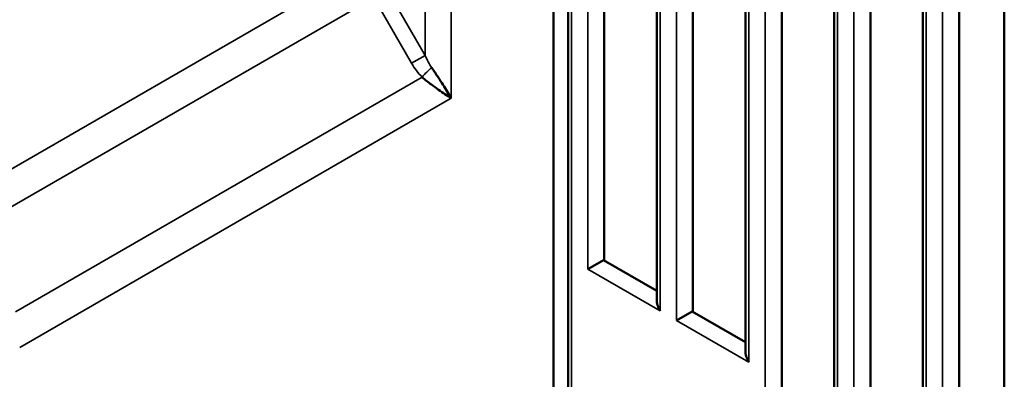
# Model space of a CAD drawing. Header units: millimetres. Extents: x 0 to 4638, y -120 to 1188.
# Tile 168 of 256: x 1339 to 1368, y 409 to 419. Entities that reach past the tile are written whole.
import ezdxf

# ---------------------------------------------------------------- set-up
doc = ezdxf.new("R2010")
doc.units = ezdxf.units.MM
doc.header["$LTSCALE"] = 2
doc.layers.add('Sichtbar (ISO)', color=7, linetype='Continuous', lineweight=50)
doc.layers.add('Sichtbar schmal (ISO)', color=7, linetype='Continuous', lineweight=35)

msp = doc.modelspace()

# ---------------------------------------------------------------- linework, layer by layer
at = {"layer": 'Sichtbar (ISO)'}
for p, q in [((1360.3162, 409.6757), (1360.3162, 428.9852)), ((1361.3567, 395.7155), (1361.3567, 429.0869)), ((1357.7706, 411.1454), (1357.7706, 428.8134)), ((1358.8111, 410.7921), (1358.8111, 428.7675)), ((1362.8618, 394.8244), (1362.8618, 428.3869)), ((1356.2655, 427.9307), (1356.2655, 412.2618)), ((1355.2251, 426.9656), (1355.2251, 404.6371)), ((1363.9023, 398.3303), (1363.9023, 427.1974)), ((1354.81, 426.396), (1354.81, 407.6331)), ((1365.4074, 398.9271), (1365.4074, 424.7391)), ((1366.4478, 399.8), (1366.4478, 423.5782)), ((1367.7454, 422.3175), (1367.7454, 400.1642)), ((1351.1852, 417.4066), (1351.1852, 417.4068)), ((1356.2441, 412.2742), (1355.7941, 412.0144)), ((1356.2441, 412.2742), (1357.7706, 411.3928)), ((1358.7896, 410.8045), (1358.3397, 410.5447)), ((1358.7896, 410.8045), (1360.3162, 409.9231))]:
    msp.add_line(p, q, dxfattribs=at)
for centre in [(1358.104, 410.953), (1360.6496, 409.4833)]:
    msp.add_ellipse(centre, major_axis=(-0.2357, 0.4082), ratio=0.5773503, start_param=0.7853982, end_param=1.5707963, dxfattribs=at)
for points, knots in [([(1351.3139, 417.7977), (1351.3787, 417.7018), (1351.4412, 417.6093), (1351.4996, 417.5217), (1351.5964, 417.3766), (1351.6835, 417.2421), (1351.7582, 417.1171), (1351.7988, 417.0491), (1351.8361, 416.9833), (1351.8692, 416.9198)], [0, 0, 0, 0, 0.2811474, 0.2811474, 0.2811474, 0.7469396, 0.7469396, 0.7469396, 1, 1, 1, 1]), ([(1351.8692, 416.9198), (1351.8682, 416.9205), (1351.8673, 416.9211), (1351.8663, 416.9218), (1351.8136, 416.9572), (1351.756, 416.9958), (1351.6942, 417.0377), (1351.5787, 417.116), (1351.4465, 417.207), (1351.3061, 417.3128), (1351.2199, 417.3779), (1351.1288, 417.4498), (1351.0394, 417.5287)], [0, 0, 0, 0, 0.0046534, 0.0046534, 0.0046534, 0.2510072, 0.2510072, 0.2510072, 0.7157593, 0.7157593, 0.7157593, 1, 1, 1, 1])]:
    msp.add_open_spline(points, degree=3, knots=knots, dxfattribs=at)
at = {"layer": 'Sichtbar schmal (ISO)'}
for p, q in [((1360.4139, 429.0033), (1360.4139, 409.3472)), ((1360.8853, 396.0462), (1360.8853, 429.0724)), ((1357.8683, 428.809), (1357.8683, 410.8169)), ((1358.3397, 410.5447), (1358.3397, 428.7879)), ((1362.9594, 428.3409), (1362.9594, 394.768)), ((1363.4308, 397.6732), (1363.4308, 427.9956)), ((1355.7941, 427.4934), (1355.7941, 412.0144)), ((1355.3227, 404.2846), (1355.3227, 427.0562)), ((1351.1284, 418.1503), (1351.1284, 424.8591)), ((1351.8692, 424.8516), (1351.8692, 416.9198)), ((1365.505, 424.6302), (1365.505, 398.8708)), ((1365.9764, 399.1429), (1365.9764, 424.1042)), ((1338.2652, 414.3244), (1348.1262, 420.0177)), ((1350.0403, 420.0348), (1351.1284, 418.1503)), ((1349.6498, 419.8093), (1338.2652, 413.2364)), ((1350.7378, 417.9248), (1349.6498, 419.8093)), ((1351.1284, 418.1503), (1350.7378, 417.9248)), ((1339.3735, 410.7934), (1351.0394, 417.5287)), ((1351.8692, 416.9198), (1339.4908, 409.7731)), ((1355.7941, 412.0144), (1357.8683, 410.8169)), ((1358.3397, 410.5447), (1360.4139, 409.3472))]:
    msp.add_line(p, q, dxfattribs=at)
for centre, major_axis, ratio, start_param, end_param in [((1351.3507, 418.328), (-0.5787, 1.0817), 0.5963819, 1.6249971, 2.0429868), ((1351.5055, 418.4174), (-0.3248, 0.9523), 0.4442533, 1.701497, 2.1194867), ((1351.1942, 417.6181), (-0.2353, -0.2361), 0.1631992, 4.0241403, 5.256767)]:
    msp.add_ellipse(centre, major_axis=major_axis, ratio=ratio, start_param=start_param, end_param=end_param, dxfattribs=at)

doc.saveas('drawing.dxf')
